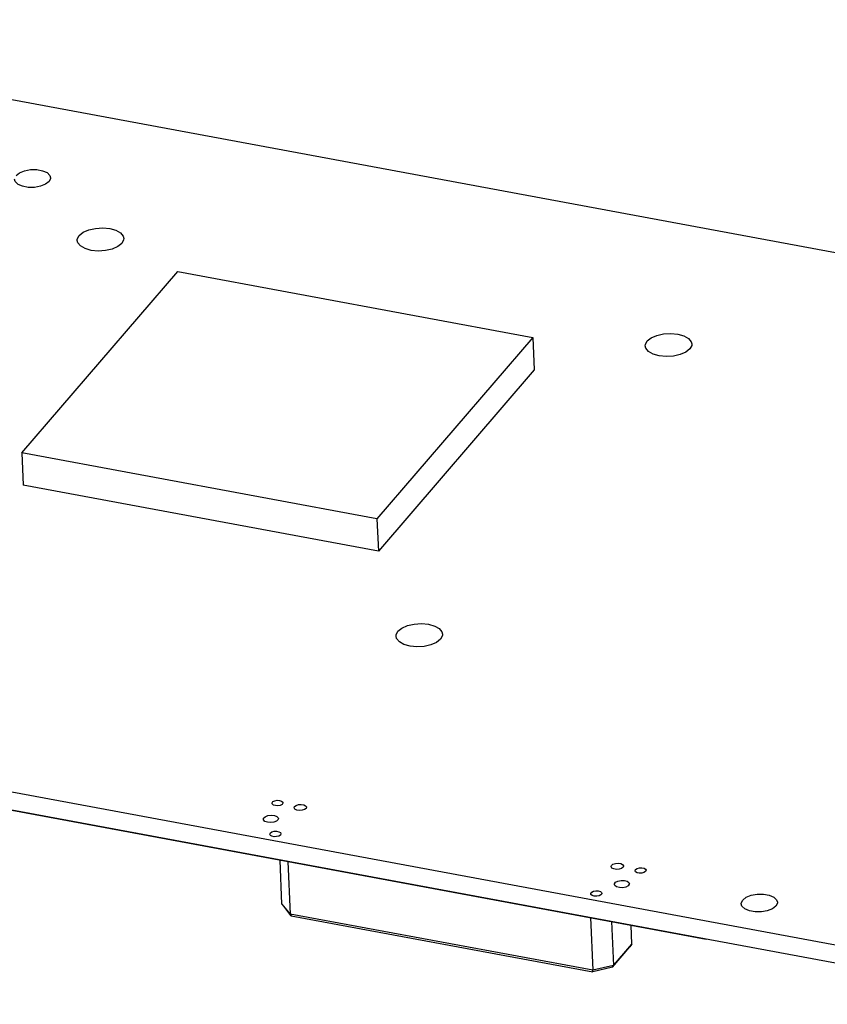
# Model space of a CAD drawing. Extents: x 0 to 1189, y 0 to 841.
# Tile 12 of 27: x 556 to 712, y 342 to 533. Entities that reach past the tile are written whole.
import ezdxf

# ---------------------------------------------------------------- set-up
doc = ezdxf.new("R2010")
doc.units = 0
doc.header["$LTSCALE"] = 65.395
doc.layers.get('0').update_dxf_attribs({"linetype": 'CONTINUOUS'})

msp = doc.modelspace()

# ---------------------------------------------------------------- linework, layer by layer
at = {"color": 7, "linetype": 'CONTINUOUS'}
for p, q in [((471.33, 532.53), (855.67, 461.22)), ((556.49, 448.84), (586.6, 483.89)), ((586.6, 483.89), (655.23, 471.15)), ((655.23, 471.15), (625.12, 436.11)), ((655.23, 471.15), (655.5, 464.91)), ((655.5, 464.91), (625.39, 429.86)), ((625.12, 436.11), (556.49, 448.84)), ((556.49, 448.84), (556.75, 442.59)), ((625.39, 429.86), (556.75, 442.59)), ((625.12, 436.11), (625.39, 429.86)), ((756.49, 345.8), (372.15, 417.11)), ((756.64, 342.33), (372.3, 413.63)), ((606.75, 361.7), (606.39, 370.2)), ((607.88, 369.93), (608.32, 359.76)), ((606.75, 361.7), (608.32, 359.76)), ((606.75, 361.7), (607.09, 361.26)), ((608.56, 359.43), (607.09, 361.26)), ((666.81, 348.9), (608.32, 359.76)), ((608.32, 359.76), (608.56, 359.43)), ((608.56, 359.43), (666.83, 348.62)), ((666.37, 359.07), (666.81, 348.9)), ((670.45, 358.32), (670.82, 349.81)), ((674.39, 353.97), (674.23, 357.62)), ((670.82, 349.81), (674.39, 353.97)), ((674.39, 353.97), (674.02, 353.44)), ((670.62, 349.48), (674.02, 353.44)), ((670.82, 349.81), (666.81, 348.9)), ((666.83, 348.62), (666.81, 348.9)), ((670.62, 349.48), (666.83, 348.62)), ((670.62, 349.48), (670.82, 349.81))]:
    msp.add_line(p, q, dxfattribs=at)
at = {"color": 6, "linetype": 'CONTINUOUS'}
msp.add_line((544.71, 381.66), (688.74, 354.93), dxfattribs=at)
for points in [[(555.35, 502.44), (556.02, 502.97), (557, 503.36), (558.15, 503.56), (559.36, 503.56), (560.48, 503.36), (561.36, 502.98), (561.9, 502.46), (562.04, 502)], [(561.75, 501.26), (561.07, 500.73), (560.09, 500.34), (558.94, 500.14), (557.73, 500.13), (556.62, 500.34), (555.74, 500.72), (555.2, 501.24), (555.05, 501.7)], [(562.04, 502), (562.04, 501.86), (561.75, 501.26)], [(567.17, 489.88), (567.19, 490.14), (567.55, 490.84)], [(567.55, 490.84), (568.32, 491.45), (569.41, 491.93), (570.72, 492.22), (572.12, 492.31), (573.47, 492.17), (574.65, 491.84), (575.54, 491.33), (576.05, 490.7), (576.16, 490.26)], [(575.78, 489.31), (575.01, 488.69), (573.92, 488.21), (572.62, 487.92), (571.23, 487.84), (569.87, 487.97), (568.69, 488.3), (567.8, 488.81), (567.28, 489.44), (567.17, 489.88)], [(576.16, 490.26), (576.14, 490), (575.78, 489.31)], [(677.36, 470.46), (678.12, 471.08), (679.21, 471.55), (680.5, 471.85), (681.89, 471.93), (683.25, 471.81), (684.44, 471.47), (685.34, 470.96), (685.86, 470.32), (685.97, 469.89)], [(676.98, 469.51), (677, 469.76), (677.36, 470.46)], [(685.97, 469.89), (685.95, 469.62), (685.59, 468.93)], [(685.59, 468.93), (684.82, 468.32), (683.73, 467.84), (682.44, 467.55), (681.04, 467.46), (679.68, 467.59), (678.5, 467.93), (677.61, 468.43), (677.09, 469.06), (676.98, 469.51)], [(629.17, 414.39), (629.94, 415), (631.04, 415.48), (632.33, 415.77), (633.72, 415.86), (635.08, 415.73), (636.27, 415.39), (637.16, 414.89), (637.68, 414.26), (637.79, 413.81)], [(628.8, 413.43), (628.82, 413.69), (629.17, 414.39)], [(637.41, 412.86), (636.64, 412.24), (635.55, 411.76), (634.24, 411.47), (632.85, 411.39), (631.51, 411.51), (630.33, 411.85), (629.44, 412.35), (628.91, 412.98), (628.8, 413.43)], [(637.79, 413.81), (637.77, 413.56), (637.41, 412.86)], [(604.83, 381.16), (604.84, 381.25), (605.01, 381.47), (605.37, 381.65)], [(606.42, 380.76), (605.96, 380.68), (605.5, 380.7), (605.11, 380.82), (604.87, 381.02), (604.83, 381.16)], [(605.37, 381.65), (605.83, 381.73), (606.3, 381.71), (606.68, 381.59), (606.92, 381.4), (606.96, 381.25)], [(606.96, 381.25), (606.95, 381.16), (606.78, 380.94), (606.42, 380.76)], [(609.09, 380.3), (609.17, 380.53), (609.47, 380.76), (609.94, 380.91)], [(609.94, 380.91), (610.48, 380.95), (610.97, 380.87), (611.33, 380.69), (611.49, 380.44), (611.49, 380.41)], [(611.49, 380.41), (611.41, 380.18), (611.12, 379.95), (610.65, 379.8)], [(603.17, 378.08), (603.21, 378.28), (603.51, 378.57), (604.04, 378.78)], [(604.04, 378.78), (604.68, 378.86), (605.3, 378.8), (605.78, 378.61), (606.04, 378.32), (606.06, 378.2)], [(610.65, 379.8), (610.11, 379.76), (609.62, 379.84), (609.26, 380.02), (609.1, 380.27), (609.09, 380.3)], [(605.19, 377.5), (604.55, 377.42), (603.93, 377.48), (603.45, 377.67), (603.19, 377.96), (603.17, 378.08)], [(606.06, 378.2), (606.02, 378.01), (605.72, 377.71), (605.19, 377.5)], [(604.41, 375.18), (604.51, 375.42), (604.81, 375.62)], [(606.15, 374.83), (605.71, 374.72), (605.24, 374.7), (604.82, 374.79), (604.52, 374.96), (604.41, 375.18)], [(604.81, 375.62), (605.25, 375.74), (605.72, 375.75), (606.14, 375.67), (606.44, 375.49), (606.55, 375.27)], [(606.55, 375.27), (606.45, 375.03), (606.15, 374.83)], [(670.37, 368.93), (670.44, 369.16), (670.73, 369.39), (671.2, 369.54)], [(671.2, 369.54), (671.74, 369.58), (672.23, 369.5), (672.6, 369.32), (672.76, 369.08), (672.77, 369.04)], [(672.77, 369.04), (672.69, 368.82), (672.4, 368.58), (671.93, 368.43)], [(671.93, 368.43), (671.39, 368.39), (670.9, 368.47), (670.54, 368.65), (670.37, 368.89), (670.37, 368.93)], [(675, 368.14), (675.1, 368.39), (675.41, 368.58)], [(676.72, 367.79), (676.28, 367.67), (675.81, 367.66), (675.39, 367.75), (675.1, 367.93), (675, 368.14)], [(675.41, 368.58), (675.85, 368.7), (676.32, 368.71), (676.74, 368.62), (677.03, 368.44), (677.13, 368.23)], [(677.13, 368.23), (677.03, 367.99), (676.72, 367.79)], [(671, 365.49), (671.01, 365.58), (671.22, 365.89), (671.67, 366.13), (672.29, 366.26)], [(672.62, 364.84), (671.97, 364.86), (671.43, 365.01), (671.09, 365.27), (671, 365.49)], [(672.29, 366.26), (672.94, 366.25), (673.48, 366.09), (673.82, 365.84), (673.9, 365.61)], [(673.9, 365.61), (673.89, 365.52), (673.69, 365.22), (673.24, 364.97), (672.62, 364.84)], [(666.44, 363.67), (666.45, 363.76), (666.62, 363.99), (666.96, 364.16), (667.43, 364.25)], [(667.58, 363.19), (667.11, 363.21), (666.72, 363.33), (666.48, 363.53), (666.44, 363.67)], [(667.43, 364.25), (667.9, 364.22), (668.29, 364.1), (668.53, 363.91), (668.57, 363.76)], [(668.57, 363.76), (668.56, 363.68), (668.4, 363.46), (668.05, 363.28), (667.58, 363.19)], [(695.81, 362.47), (696.49, 363), (697.47, 363.39), (698.62, 363.59), (699.83, 363.59), (700.94, 363.39), (701.82, 363), (702.36, 362.48), (702.51, 362.03)], [(695.52, 361.73), (695.52, 361.87), (695.81, 362.47)], [(702.22, 361.28), (701.54, 360.76), (700.56, 360.37), (699.41, 360.17), (698.2, 360.16), (697.09, 360.37), (696.21, 360.75), (695.66, 361.27), (695.52, 361.73)], [(702.51, 362.03), (702.51, 361.89), (702.22, 361.28)]]:
    msp.add_lwpolyline(points, dxfattribs=at)

doc.saveas('drawing.dxf')
